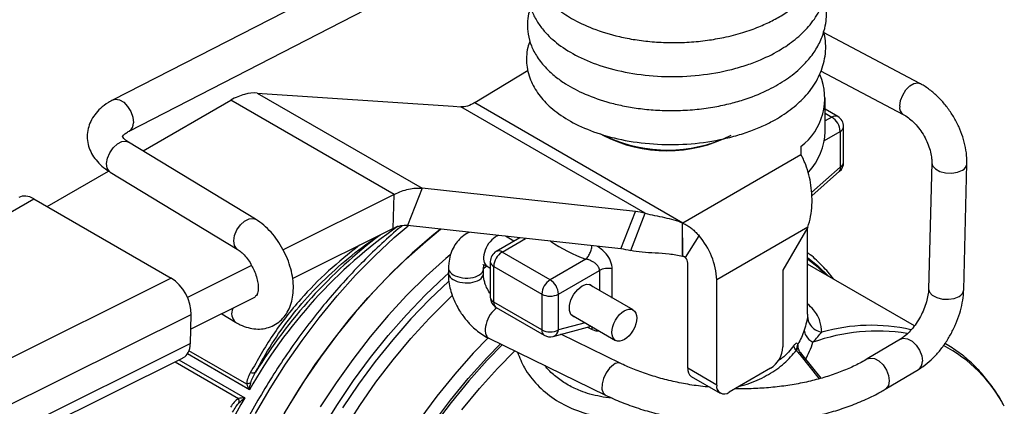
# Model space of a CAD drawing. Header units: inches. Extents: x 0.7 to 32.2, y 0.7 to 24.8.
# Tile 16 of 18: x 26.4 to 29.7, y 20.9 to 22.2. Entities that reach past the tile are written whole.
import ezdxf

# ---------------------------------------------------------------- set-up
doc = ezdxf.new("R2010")
doc.units = ezdxf.units.IN
doc.header["$LTSCALE"] = 3
doc.header["$MEASUREMENT"] = 0

msp = doc.modelspace()

# ---------------------------------------------------------------- linework, layer by layer
for p, q in [((28.1332, 22.6623), (26.7505, 21.9513)), ((26.8045, 21.8462), (28.1318, 22.5288)), ((29.4598, 22.0062), (29.136, 22.1773)), ((27.9652, 21.9416), (28.1443, 22.0509)), ((29.1266, 22.0487), (29.4046, 21.9017)), ((27.2338, 21.9739), (27.7878, 21.6541)), ((27.2338, 21.9739), (27.892, 21.9293)), ((26.8509, 21.7793), (27.1456, 21.9502)), ((27.6946, 21.6332), (27.1456, 21.9502)), ((27.892, 21.9293), (27.9185, 21.9274)), ((27.9652, 21.9416), (28.664, 21.5382)), ((29.1421, 21.8448), (29.1421, 21.9573)), ((28.5376, 21.57), (27.9185, 21.9274)), ((29.1843, 21.8949), (29.1421, 21.9193)), ((29.1421, 21.906), (29.1646, 21.893)), ((29.1646, 21.893), (29.1421, 21.88)), ((28.3879, 21.8368), (28.3948, 21.8328)), ((29.1395, 21.8142), (29.1924, 21.8447)), ((29.1924, 21.8447), (29.1924, 21.7247)), ((29.204, 21.7408), (29.204, 21.8608)), ((27.2287, 21.55), (26.8017, 21.8092)), ((28.664, 21.5382), (29.0607, 21.7671)), ((29.0606, 21.794), (29.0607, 21.7671)), ((29.5002, 21.7395), (29.4893, 21.3155)), ((29.6074, 21.3125), (29.6183, 21.7365)), ((26.5285, 21.5925), (26.7346, 21.7119)), ((26.7404, 21.7082), (27.1674, 21.449)), ((29.1924, 21.7247), (29.0963, 21.6395)), ((29.0974, 21.6286), (29.1907, 21.7114)), ((27.6946, 21.6332), (27.3212, 21.4475)), ((27.6912, 21.5188), (27.6946, 21.6332)), ((27.7878, 21.6541), (27.7391, 21.5285)), ((28.5045, 21.5758), (27.7878, 21.6541)), ((25.083, 20.8067), (26.4835, 21.6185)), ((26.4835, 21.6185), (26.9453, 21.3519)), ((28.4558, 21.4502), (28.5045, 21.5758)), ((28.4889, 21.4444), (28.5376, 21.57)), ((28.6628, 21.5374), (28.6632, 21.5376)), ((28.6628, 21.4879), (28.6628, 21.5374)), ((27.6912, 21.5188), (27.3534, 21.3508)), ((28.4558, 21.4502), (27.7391, 21.5285)), ((29.0834, 21.5231), (28.7776, 21.3466)), ((29.0834, 21.5231), (29.0004, 21.3787)), ((29.083, 21.2315), (29.083, 21.5225)), ((28.116, 21.4873), (28.0369, 21.4417)), ((28.0566, 21.4398), (28.1354, 21.4852)), ((28.0966, 21.4761), (28.0681, 21.4926)), ((28.6628, 21.4879), (28.6623, 21.4246)), ((28.6628, 21.4249), (28.6628, 21.4879)), ((28.6728, 21.4213), (28.7186, 21.4942)), ((28.2181, 21.3465), (28.0566, 21.4398)), ((28.0172, 21.4076), (28.0172, 21.2876)), ((28.3386, 21.4161), (28.2181, 21.3465)), ((28.6802, 21.0492), (28.6802, 21.4028)), ((27.2153, 21.3948), (26.9998, 21.2876)), ((27.8767, 21.3871), (27.8763, 21.3708)), ((27.9923, 21.3831), (28.0059, 21.3939)), ((27.994, 21.3672), (27.9944, 21.3835)), ((28.0067, 21.3922), (28.0172, 21.3861)), ((28.0288, 21.3915), (28.1902, 21.2983)), ((28.0288, 21.2715), (28.0288, 21.3915)), ((28.2459, 21.2983), (28.384, 21.378)), ((28.384, 21.378), (28.384, 21.3102)), ((28.4271, 21.2853), (28.4271, 21.3829)), ((29.0004, 21.3787), (29.0004, 21.1215)), ((29.4419, 21.192), (29.083, 21.3992)), ((26.9453, 21.3519), (25.4376, 20.602)), ((28.7776, 20.993), (28.7776, 21.3466)), ((28.4966, 21.2452), (28.349, 21.3304)), ((27.2256, 21.2873), (27.011, 21.1805)), ((28.1902, 21.1783), (28.0288, 21.2715)), ((28.1902, 21.2983), (28.1902, 21.1783)), ((28.2459, 21.1783), (28.2459, 21.2983)), ((28.0369, 21.2535), (28.1984, 21.1603)), ((25.5022, 20.4788), (27.0125, 21.23)), ((27.0096, 21.132), (27.0125, 21.23)), ((27.1151, 21.2323), (27.1611, 21.2044)), ((28.3355, 21.2023), (28.2459, 21.1783)), ((28.2905, 21.2283), (28.4382, 21.1431)), ((29.0827, 21.2315), (29.0827, 21.2245)), ((28.2283, 21.1564), (28.3559, 21.1906)), ((28.3435, 21.1872), (28.3595, 21.1794)), ((28.0122, 21.1504), (28.4039, 20.9595)), ((28.4553, 21.0654), (28.2543, 21.1634)), ((29.3949, 21.1468), (29.2836, 21.0805)), ((27.0096, 21.132), (25.4992, 20.3807)), ((27.1988, 20.9958), (27.005, 21.1076)), ((25.4761, 20.3341), (26.9856, 21.0849)), ((26.9583, 21.0714), (27.1714, 20.9483)), ((26.9708, 21.0776), (27.1921, 20.9498)), ((27.2078, 20.9771), (26.9996, 21.0973)), ((29.0565, 21.0952), (29.1219, 21.0139)), ((29.1284, 21.0157), (29.0633, 21.0968)), ((28.7776, 20.993), (28.6802, 21.0492)), ((28.9586, 21.0492), (28.8194, 20.9689)), ((29.344, 20.979), (29.4554, 21.0453)), ((28.6924, 21.0222), (28.7899, 20.9659))]:
    msp.add_line(p, q)
at = {"flags": 128}
for points in [[(29.3924, 21.9302), (29.3952, 21.9484), (29.4025, 21.9672), (29.4134, 21.9845), (29.4265, 21.998), (29.4404, 22.0062), (29.4532, 22.0082), (29.4598, 22.0061)], [(26.7505, 21.9513), (26.7582, 21.9535), (26.7717, 21.9512), (26.7858, 21.9427), (26.7989, 21.9288), (26.8094, 21.9113), (26.8161, 21.8923), (26.8181, 21.8741)], [(26.7404, 21.7082), (26.7375, 21.7104), (26.7304, 21.7213), (26.7283, 21.7367), (26.7313, 21.7547), (26.7391, 21.7733), (26.7508, 21.79), (26.7649, 21.803), (26.7797, 21.8107), (26.7936, 21.8121), (26.8017, 21.8092)], [(29.5002, 21.7393), (29.503, 21.729), (29.5125, 21.7187), (29.5276, 21.7106), (29.5466, 21.7059), (29.5671, 21.7051), (29.5866, 21.7082), (29.6029, 21.7149)], [(27.1672, 21.4492), (27.1645, 21.4512), (27.1574, 21.4621), (27.1553, 21.4775), (27.1583, 21.4956), (27.1661, 21.5141), (27.1778, 21.5309), (27.1919, 21.5439), (27.2067, 21.5515), (27.2206, 21.5529), (27.2287, 21.55)], [(27.2289, 20.8977), (27.2777, 20.9817), (27.3297, 21.0636), (27.3847, 21.1429), (27.4424, 21.2193), (27.5025, 21.2923), (27.5648, 21.3618), (27.629, 21.4273), (27.6946, 21.4885), (27.741, 21.5283)], [(27.8504, 21.5164), (27.8213, 21.493), (27.7546, 21.4355), (27.6892, 21.3735), (27.6254, 21.3073), (27.5635, 21.2371), (27.5038, 21.1634), (27.4466, 21.0864), (27.3921, 21.0066), (27.3407, 20.9243), (27.2925, 20.8399)], [(27.3253, 20.8982), (27.3757, 20.9811), (27.4293, 21.0618), (27.4856, 21.1397), (27.5446, 21.2145), (27.6058, 21.2858), (27.6691, 21.3533), (27.734, 21.4166), (27.8003, 21.4756), (27.8504, 21.5164)], [(27.8823, 21.4308), (27.868, 21.4186), (27.8019, 21.3588), (27.7372, 21.2946), (27.6743, 21.2264), (27.6135, 21.1544), (27.555, 21.079), (27.4991, 21.0006), (27.4462, 20.9195)], [(29.083, 21.4217), (29.1166, 21.3946), (29.1528, 21.3589)], [(29.1422, 21.365), (29.1189, 21.3873), (29.083, 21.4163)], [(27.4528, 20.8455), (27.5038, 20.928), (27.5579, 21.008), (27.6147, 21.0851), (27.6742, 21.159), (27.7358, 21.2294), (27.7995, 21.2958), (27.8647, 21.3579), (27.8761, 21.3682)], [(27.8777, 21.342), (27.8133, 21.2806), (27.7504, 21.2149), (27.6894, 21.1453), (27.6306, 21.0722), (27.5743, 20.9959), (27.5208, 20.9167)], [(28.301, 21.2209), (28.2977, 21.2219), (28.2881, 21.2296), (28.283, 21.2429), (28.283, 21.2602), (28.2881, 21.2794), (28.2977, 21.2982), (28.3107, 21.3144), (28.3255, 21.3259), (28.3402, 21.3314), (28.3532, 21.3303), (28.3614, 21.3244)], [(29.4893, 21.3155), (29.4921, 21.305), (29.5016, 21.2946), (29.5167, 21.2866), (29.5357, 21.2819), (29.5562, 21.2811), (29.5757, 21.2842), (29.5919, 21.2909)], [(27.527, 20.8439), (27.5786, 20.9244), (27.6332, 21.0024), (27.6904, 21.0773), (27.7501, 21.1489), (27.8119, 21.2168), (27.8755, 21.2806), (27.8894, 21.2938)], [(28.011, 21.153), (27.9599, 21.0998), (27.8977, 21.0295), (27.8377, 20.9554), (27.7803, 20.8779)], [(29.3949, 21.1468), (29.4044, 21.15), (29.4188, 21.1482), (29.434, 21.1402), (29.448, 21.1269), (29.4594, 21.1098), (29.4666, 21.0911), (29.4688, 21.073)], [(27.826, 20.8662), (27.8833, 20.9424), (27.9431, 21.0152), (28.0052, 21.0843), (28.0516, 21.1319)], [(28.0579, 21.1287), (28.0069, 21.0763), (27.9452, 21.0074), (27.8858, 20.9348), (27.8289, 20.8588)], [(27.9217, 20.9094), (27.9804, 20.9811), (28.0412, 21.049), (28.0991, 21.1082)], [(29.2836, 21.0805), (29.2931, 21.0836), (29.3075, 21.0819), (29.3226, 21.0739), (29.3367, 21.0606), (29.348, 21.0435), (29.3552, 21.0248), (29.3574, 21.0067), (29.3543, 20.9913), (29.3464, 20.9806), (29.344, 20.979)], [(28.4311, 21.0613), (28.418, 21.0499), (28.4064, 21.034), (28.3976, 21.0155), (28.3927, 20.9966), (28.3922, 20.9796), (28.3963, 20.9666), (28.4039, 20.9593)]]:
    msp.add_lwpolyline(points, dxfattribs=at)
for centre, radius, start, end in [((28.9375, 21.9558), 0.2033, 307.2415, 23.1123), ((29.4202, 21.9253), 0.0283, 169.8937, 235.9876), ((29.1761, 21.8769), 0.0198, 65.6929, 125.6176), ((26.7893, 21.871), 0.029, 301.5582, 6.1749), ((29.132, 21.842), 0.0605, 2.6055, 57.3945), ((29.1646, 21.8608), 0.0394, 0, 60.0027), ((28.6121, 22.2727), 0.4902, 242.7775, 291.6986), ((28.6106, 22.2454), 0.4657, 242.3929, 297.6017), ((28.9259, 21.8532), 0.2164, 317.9187, 357.782), ((29.1843, 21.8628), 0.0198, 294.3747, 354.3052), ((29.1646, 21.7408), 0.0394, 311.5636, 0), ((29.1843, 21.7428), 0.0198, 294.3747, 354.3052), ((29.5928, 21.7385), 0.0256, 293.1984, 355.6155), ((29.1809, 21.7194), 0.0127, 320.5485, 24.8187), ((28.4694, 21.2772), 0.3006, 76.8881, 83.2978), ((28.6692, 20.1504), 1.679, 124.9489, 150.5037), ((28.6621, 20.1551), 1.6825, 127.1179, 148.4306), ((28.514, 21.9146), 0.5285, 236.0799, 250.6109), ((28.535, 21.3351), 0.243, 2.7056, 40.9048), ((28.0566, 21.4076), 0.0394, 119.9973, 180), ((28.0892, 21.3888), 0.0605, 122.6055, 177.3945), ((28.0451, 21.4237), 0.0198, 54.3824, 114.3071), ((28.4207, 21.1516), 0.3006, 76.8881, 83.2978), ((28.0369, 21.4096), 0.0198, 185.6948, 245.6253), ((28.5357, 21.648), 0.2568, 299.5445, 299.6717), ((28.6499, 21.4014), 0.0304, 2.7056, 40.9048), ((28.2507, 21.2956), 0.0605, 122.6055, 177.3945), ((28.1855, 21.2956), 0.0605, 2.6055, 57.3945), ((29.5819, 21.3144), 0.0256, 293.2042, 355.5599), ((28.0566, 21.2876), 0.0394, 180, 240.0027), ((28.0369, 21.2896), 0.0198, 185.6948, 245.6253), ((28.0487, 21.2697), 0.02, 174.669, 234.0188), ((28.2181, 21.3521), 0.0605, 242.6097, 297.3903), ((27.1892, 21.234), 0.0409, 156.1298, 226.5527), ((28.2181, 21.2321), 0.0605, 242.6097, 297.3903), ((28.2101, 21.1765), 0.02, 174.669, 234.0188), ((28.2192, 21.1817), 0.0269, 289.6861, 352.7234), ((29.316, 20.5419), 0.6324, 80.7903, 109.8912), ((29.2968, 20.5899), 0.6037, 77.2524, 105.9574), ((28.2181, 21.1944), 0.0394, 240.0027, 284.9958), ((28.9097, 21.1257), 0.0908, 302.6055, 357.3945), ((29.0654, 21.1235), 0.0163, 158.6824, 172.1769), ((29.3196, 20.7011), 0.4781, 27.4645, 62.6684), ((29.4386, 21.0705), 0.0303, 303.6498, 4.7377), ((28.4467, 21.0438), 0.0235, 67.5356, 131.7437), ((28.7083, 21.0456), 0.0283, 172.7442, 235.9436), ((28.8031, 20.9888), 0.0258, 170.786, 309.2033), ((28.6171, 20.1078), 1.6552, 149.4238, 177.476)]:
    msp.add_arc(centre, radius, start, end)
for centre, major_axis, ratio, start_param, end_param in [((26.4811, 21.5368), (-0.0466, 0.0867), 0.597214, 5.51521, 6.302233), ((28.0359, 21.4432), (0.0291, 0.0511), 0.577841, 0.834967, 3.136369), ((28.0359, 21.4432), (0.0291, 0.0511), 0.577841, 0.579433, 0.834967), ((27.9351, 21.369), (0.0589, -0.0019), 0.558732, 3.146086, 5.606675), ((27.9356, 21.3853), (0.0589, -0.0019), 0.558732, 3.148846, 5.606675), ((27.9351, 21.369), (0.0589, -0.0019), 0.558732, 5.606675, 6.279336), ((27.9356, 21.3853), (0.0589, -0.0019), 0.558732, 5.606675, 6.283989), ((26.9429, 21.2702), (-0.0466, 0.0867), 0.597214, 3.944414, 5.51521), ((28.0377, 21.2034), (0.0255, 0.0531), 0.522804, 0.709987, 3.141201), ((26.9399, 21.1722), (-0.0466, 0.0867), 0.597214, 3.122545, 3.944414)]:
    msp.add_ellipse(centre, major_axis=major_axis, ratio=ratio, start_param=start_param, end_param=end_param)
msp.add_ellipse((28.4674, 21.1941), major_axis=(0.0291, 0.0511), ratio=0.577841)
for points, knots in [([(28.1491, 22.4488), (28.1487, 22.4466), (28.1458, 22.4314), (28.1486, 22.4016), (28.1588, 22.3622), (28.1776, 22.3264), (28.1994, 22.2975), (28.2202, 22.2759), (28.2481, 22.2514), (28.2921, 22.2215), (28.362, 22.1881), (28.4358, 22.1655), (28.5042, 22.1524), (28.5614, 22.1455), (28.6224, 22.1426), (28.6848, 22.1442), (28.7451, 22.1502), (28.8057, 22.1607), (28.864, 22.1757), (28.918, 22.1949), (28.9642, 22.216), (29.0055, 22.2396), (29.0444, 22.2672), (29.0776, 22.2974), (29.1051, 22.3302), (29.126, 22.3632), (29.1408, 22.3971), (29.1522, 22.4396), (29.1548, 22.4933), (29.1377, 22.558), (29.1152, 22.6045), (29.093, 22.6271), (29.0894, 22.6307)], [0, 0, 0, 0, 0.005637, 0.038537, 0.073152, 0.107722, 0.135826, 0.156948, 0.175358, 0.218476, 0.26977, 0.327298, 0.358317, 0.390837, 0.424864, 0.460247, 0.494225, 0.525802, 0.564149, 0.598228, 0.628416, 0.658533, 0.689645, 0.723442, 0.751604, 0.781751, 0.810216, 0.836162, 0.884171, 0.934, 0.989453, 1, 1, 1, 1]), ([(28.1572, 22.3746), (28.1535, 22.3657), (28.1421, 22.3382), (28.1439, 22.293), (28.1561, 22.248), (28.1745, 22.2124), (28.2026, 22.1747), (28.2462, 22.1349), (28.312, 22.0944), (28.3961, 22.0607), (28.496, 22.0372), (28.6063, 22.0269), (28.7198, 22.0315), (28.8115, 22.0477), (28.8789, 22.0676), (28.9362, 22.0893), (28.9937, 22.1186), (29.0493, 22.1585), (29.0939, 22.2033), (29.1226, 22.2469), (29.1393, 22.2871), (29.1483, 22.3227), (29.1504, 22.3629), (29.1486, 22.3926), (29.1436, 22.4077), (29.1432, 22.4091)], [0, 0, 0, 0, 0.025009, 0.077783, 0.1149, 0.148389, 0.180028, 0.23196, 0.2886, 0.349182, 0.413778, 0.479729, 0.545906, 0.612446, 0.645525, 0.67628, 0.729926, 0.774765, 0.821627, 0.870755, 0.897124, 0.927147, 0.960824, 0.996624, 1, 1, 1, 1]), ([(28.1535, 22.2633), (28.1507, 22.2556), (28.1439, 22.2375), (28.1408, 22.2062), (28.1431, 22.1699), (28.1539, 22.1321), (28.1741, 22.0934), (28.2022, 22.0587), (28.2349, 22.029), (28.2768, 21.9991), (28.3365, 21.9679), (28.4049, 21.9442), (28.4683, 21.9294), (28.5218, 21.9207), (28.5796, 21.9155), (28.641, 21.9144), (28.7033, 21.9177), (28.7631, 21.9255), (28.8176, 21.9367), (28.8793, 21.954), (28.9432, 21.9791), (28.9963, 22.0089), (29.0318, 22.0343), (29.0581, 22.0564), (29.086, 22.0849), (29.1127, 22.1209), (29.1322, 22.1604), (29.1429, 22.1971), (29.1469, 22.2292), (29.1474, 22.2603), (29.1423, 22.2809), (29.1396, 22.2922)], [0, 0, 0, 0, 0.021376, 0.050364, 0.082327, 0.117485, 0.153849, 0.194128, 0.225918, 0.258295, 0.310804, 0.368745, 0.400089, 0.433003, 0.467516, 0.503654, 0.541214, 0.577191, 0.61063, 0.641541, 0.695696, 0.74237, 0.765239, 0.788461, 0.817594, 0.854132, 0.891822, 0.923275, 0.948534, 0.971833, 1, 1, 1, 1]), ([(28.1504, 22.1494), (28.1477, 22.1418), (28.1416, 22.1245), (28.1383, 22.0968), (28.1392, 22.0577), (28.152, 22.012), (28.1827, 21.9621), (28.2266, 21.9174), (28.286, 21.8769), (28.3636, 21.8416), (28.4579, 21.8148), (28.565, 21.8004), (28.6781, 21.8), (28.7714, 21.8125), (28.8422, 21.8297), (28.8916, 21.8457), (28.9356, 21.864), (28.9834, 21.8885), (29.0325, 21.9212), (29.0816, 21.967), (29.1189, 22.0202), (29.1381, 22.0713), (29.1443, 22.1148), (29.1442, 22.1485), (29.1394, 22.1705), (29.137, 22.1809)], [0, 0, 0, 0, 0.021194, 0.048122, 0.073397, 0.123825, 0.171444, 0.220226, 0.274295, 0.332548, 0.394828, 0.460313, 0.526169, 0.592359, 0.625689, 0.658773, 0.689573, 0.717793, 0.766406, 0.813296, 0.865536, 0.917127, 0.944588, 0.973728, 1, 1, 1, 1]), ([(29.6183, 21.7365), (29.6183, 21.7429), (29.6183, 21.7608), (29.6142, 21.7909), (29.605, 21.8264), (29.5913, 21.8613), (29.5736, 21.8949), (29.5522, 21.9264), (29.5277, 21.9551), (29.5005, 21.9801), (29.4774, 21.9965), (29.4635, 22.0041), (29.4598, 22.0062)], [0, 0, 0, 0, 0.063118, 0.174574, 0.286171, 0.397657, 0.508994, 0.620455, 0.732367, 0.845101, 0.959022, 1, 1, 1, 1]), ([(27.2338, 21.9739), (27.2204, 21.9749), (27.2062, 21.9734), (27.1764, 21.9654), (27.1611, 21.9589), (27.1456, 21.9502)], [0, 0, 0, 0, 0.1713149, 0.1713149, 0.3426297, 0.3426297, 0.3426297, 0.3426297]), ([(26.7505, 21.9513), (26.745, 21.9483), (26.7293, 21.9397), (26.708, 21.9234), (26.6882, 21.9019), (26.6743, 21.8792), (26.6654, 21.8543), (26.6622, 21.8279), (26.6654, 21.8014), (26.6741, 21.7766), (26.6879, 21.7537), (26.7067, 21.7327), (26.725, 21.7179), (26.7371, 21.7103), (26.7404, 21.7082)], [0, 0, 0, 0, 0.057532, 0.163943, 0.255617, 0.342763, 0.426775, 0.517096, 0.604205, 0.690072, 0.777206, 0.86797, 0.963651, 1, 1, 1, 1]), ([(27.9652, 21.9416), (27.957, 21.9365), (27.9488, 21.9327), (27.9331, 21.9279), (27.9255, 21.9269), (27.9185, 21.9274)], [0, 0, 0, 0, 0.0918336, 0.0918336, 0.1836671, 0.1836671, 0.1836671, 0.1836671]), ([(29.4046, 21.9017), (29.4074, 21.9002), (29.4156, 21.8956), (29.4303, 21.8845), (29.4477, 21.8674), (29.4639, 21.8468), (29.478, 21.8238), (29.4891, 21.7995), (29.4965, 21.7756), (29.5001, 21.7551), (29.5002, 21.7442), (29.5002, 21.7395)], [0, 0, 0, 0, 0.060653, 0.179176, 0.299532, 0.421676, 0.544919, 0.66835, 0.790738, 0.911245, 1, 1, 1, 1]), ([(26.7815, 21.8275), (26.7814, 21.8275), (26.7814, 21.8275), (26.7838, 21.8315), (26.791, 21.8385), (26.8001, 21.8437), (26.8045, 21.8462)], [0, 0, 0, 0, 0.195132, 0.462294, 0.743149, 1, 1, 1, 1]), ([(26.8017, 21.8092), (26.7993, 21.8107), (26.7925, 21.8151), (26.7852, 21.8219), (26.7815, 21.8275), (26.7814, 21.828), (26.7814, 21.8283)], [0, 0, 0, 0, 0.151155, 0.431993, 0.714864, 1, 1, 1, 1]), ([(29.0834, 21.5231), (29.0875, 21.5348), (29.0907, 21.547), (29.0978, 21.5847), (29.099, 21.6107), (29.0956, 21.6614), (29.0912, 21.6856), (29.0816, 21.7193), (29.0777, 21.7304), (29.0715, 21.7454), (29.0694, 21.7502), (29.0651, 21.7591), (29.0629, 21.7633), (29.0607, 21.7671)], [0, 0, 0, 0, 0.0980473, 0.0980473, 0.2946367, 0.2946367, 0.4912168, 0.4912168, 0.5987893, 0.5987893, 0.6525266, 0.6525266, 0.7062656, 0.7062656, 0.7062656, 0.7062656]), ([(27.6946, 21.6332), (27.7109, 21.6415), (27.7271, 21.6475), (27.7585, 21.6545), (27.7736, 21.6556), (27.7878, 21.6541)], [0, 0, 0, 0, 0.1713149, 0.1713149, 0.3426297, 0.3426297, 0.3426297, 0.3426297]), ([(28.5376, 21.57), (28.5475, 21.5674), (28.5581, 21.5651), (28.5803, 21.5606), (28.5914, 21.5584), (28.6132, 21.5534), (28.6239, 21.5507), (28.6441, 21.5447), (28.6538, 21.5414), (28.6632, 21.5376)], [0, 0, 0, 0, 0.25, 0.25, 0.5, 0.5, 0.75, 0.75, 1, 1, 1, 1]), ([(27.1611, 21.2044), (27.1664, 21.2014), (27.1801, 21.1936), (27.203, 21.1852), (27.2292, 21.1805), (27.2546, 21.1814), (27.2791, 21.1877), (27.3018, 21.1995), (27.3211, 21.2165), (27.3362, 21.2372), (27.3472, 21.2611), (27.354, 21.2882), (27.3565, 21.3181), (27.3543, 21.3504), (27.3474, 21.3837), (27.3363, 21.417), (27.3212, 21.4491), (27.3026, 21.4794), (27.2809, 21.5068), (27.2563, 21.5313), (27.238, 21.5437), (27.2287, 21.55)], [0, 0, 0, 0, 0.033337, 0.086548, 0.137072, 0.185393, 0.232457, 0.282683, 0.331523, 0.380036, 0.429772, 0.481904, 0.536804, 0.593732, 0.651299, 0.7087, 0.765935, 0.823267, 0.880978, 0.939425, 1, 1, 1, 1]), ([(28.6628, 21.5374), (28.6648, 21.5365), (28.6688, 21.5346), (28.6748, 21.5314), (28.6807, 21.5278), (28.6865, 21.524), (28.6922, 21.5198), (28.6978, 21.5153), (28.7032, 21.5104), (28.7085, 21.5053), (28.7137, 21.4999), (28.7169, 21.4961), (28.7186, 21.4942)], [0, 0, 0, 0, 0.09923, 0.198585, 0.298084, 0.397741, 0.497576, 0.597605, 0.697846, 0.798314, 0.899026, 1, 1, 1, 1]), ([(27.7204, 21.5272), (27.7163, 21.5239), (27.6907, 21.5034), (27.6447, 21.4614), (27.5828, 21.4015), (27.5225, 21.3374), (27.4641, 21.27), (27.4077, 21.1994), (27.3537, 21.126), (27.3023, 21.05), (27.2536, 20.9718), (27.2079, 20.8917), (27.1654, 20.8101), (27.1262, 20.7273), (27.0906, 20.6436), (27.0586, 20.5595), (27.0304, 20.4752), (27.0062, 20.3911), (26.986, 20.3075), (26.97, 20.2249), (26.9581, 20.1435), (26.9506, 20.0637), (26.9474, 19.9859), (26.9485, 19.9103), (26.9541, 19.8373), (26.964, 19.7672), (26.9782, 19.7003), (26.9968, 19.6369), (27.0196, 19.5774), (27.0466, 19.5221), (27.0774, 19.471), (27.1125, 19.425), (27.1393, 19.3943), (27.1553, 19.3805), (27.1573, 19.3788)], [0, 0, 0, 0, 0.006343, 0.039356, 0.072356, 0.105345, 0.138323, 0.171292, 0.204253, 0.23721, 0.270163, 0.303116, 0.336069, 0.369024, 0.401985, 0.434952, 0.467927, 0.500914, 0.533913, 0.566926, 0.599956, 0.633002, 0.666064, 0.69914, 0.732227, 0.765315, 0.798392, 0.831439, 0.864433, 0.897348, 0.930155, 0.962829, 0.995358, 1, 1, 1, 1]), ([(27.7391, 21.5285), (27.7318, 21.5294), (27.724, 21.529), (27.7079, 21.5257), (27.6996, 21.5229), (27.6912, 21.5188)], [0, 0, 0, 0, 0.0857475, 0.0857475, 0.1714951, 0.1714951, 0.1714951, 0.1714951]), ([(27.9475, 21.5057), (27.9461, 21.5052), (27.9371, 21.5022), (27.9225, 21.4917), (27.905, 21.4747), (27.8915, 21.4534), (27.8822, 21.4291), (27.8774, 21.4067), (27.8772, 21.3921), (27.8772, 21.3869)], [0, 0, 0, 0, 0.031968, 0.198045, 0.366208, 0.538613, 0.717016, 0.898847, 1, 1, 1, 1]), ([(27.2286, 21.036), (27.2462, 21.0679), (27.2811, 21.1314), (27.3461, 21.223), (27.4206, 21.31), (27.5055, 21.3909), (27.5807, 21.4528), (27.6291, 21.4853), (27.6441, 21.4954)], [0, 0, 0, 0, 0.18553, 0.369376, 0.552053, 0.734796, 0.918038, 1, 1, 1, 1]), ([(27.1674, 21.449), (27.1695, 21.4477), (27.1755, 21.4438), (27.187, 21.4339), (27.2005, 21.4183), (27.2104, 21.4046), (27.2146, 21.3961), (27.2154, 21.3946)], [0, 0, 0, 0, 0.137104, 0.397065, 0.664461, 0.939228, 1, 1, 1, 1]), ([(27.5776, 21.4623), (27.5422, 21.4342), (27.4712, 21.3776), (27.3728, 21.2765), (27.283, 21.1618), (27.235, 21.0765), (27.211, 21.0339)], [0, 0, 0, 0, 0.22787, 0.45746, 0.728793, 1, 1, 1, 1]), ([(28.3386, 21.4161), (28.3413, 21.4191), (28.3468, 21.4251), (28.3536, 21.4389), (28.3579, 21.4516), (28.3585, 21.4585), (28.3587, 21.4608)], [0, 0, 0, 0, 0.2845834, 0.5691667, 0.8537501, 1, 1, 1, 1]), ([(28.4271, 21.3829), (28.426, 21.3917), (28.4237, 21.4092), (28.4072, 21.4345), (28.39, 21.4509), (28.3793, 21.4574), (28.3769, 21.4588)], [0, 0, 0, 0, 0.310995, 0.6163, 0.913546, 1, 1, 1, 1]), ([(28.6623, 21.4246), (28.6481, 21.4285), (28.633, 21.4309), (28.602, 21.4343), (28.5865, 21.4353), (28.5561, 21.437), (28.5415, 21.4379), (28.5138, 21.4404), (28.5008, 21.4421), (28.4889, 21.4444)], [0, 0, 0, 0, 0.25, 0.25, 0.5, 0.5, 0.75, 0.75, 1, 1, 1, 1]), ([(29.1711, 21.3484), (29.1707, 21.3488), (29.1593, 21.3652), (29.133, 21.3929), (29.1039, 21.4223), (29.086, 21.4354), (29.083, 21.4376)], [0, 0, 0, 0, 0.012688, 0.463083, 0.910174, 1, 1, 1, 1]), ([(28.384, 21.378), (28.3839, 21.3788), (28.3839, 21.3805), (28.3834, 21.383), (28.3826, 21.3856), (28.3815, 21.3881), (28.3795, 21.3918), (28.3758, 21.3966), (28.3704, 21.4015), (28.3633, 21.4064), (28.3561, 21.4103), (28.3488, 21.4132), (28.3433, 21.415), (28.34, 21.4158), (28.3386, 21.4161)], [0, 0, 0, 0, 0.0447701, 0.0905016, 0.1373672, 0.1855272, 0.2351296, 0.3486169, 0.4819189, 0.578049, 0.7421148, 0.8435217, 0.9294732, 1, 1, 1, 1]), ([(28.6728, 21.4213), (28.6725, 21.4217), (28.6717, 21.4224), (28.6703, 21.4234), (28.6687, 21.4241), (28.6669, 21.4246), (28.6649, 21.4249), (28.6635, 21.4249), (28.6628, 21.4249)], [0, 0, 0, 0, 0.14612, 0.295814, 0.452974, 0.620973, 0.802582, 1, 1, 1, 1]), ([(27.2154, 21.3946), (27.2183, 21.3891), (27.225, 21.3767), (27.2322, 21.3563), (27.2368, 21.3357), (27.238, 21.318), (27.2366, 21.305), (27.234, 21.2977), (27.2336, 21.2972), (27.2333, 21.297)], [0, 0, 0, 0, 0.1209106, 0.2758287, 0.4284629, 0.5772249, 0.7216844, 0.8642083, 1, 1, 1, 1]), ([(27.8765, 21.3706), (27.8765, 21.3626), (27.8765, 21.3457), (27.8811, 21.3204), (27.8876, 21.2974), (27.8955, 21.277), (27.9048, 21.2574), (27.9128, 21.2443), (27.9171, 21.2373)], [0, 0, 0, 0, 0.180859, 0.3759402, 0.554397, 0.6853562, 0.8314813, 1, 1, 1, 1]), ([(27.9931, 21.3973), (27.9932, 21.3974), (27.9932, 21.3974), (27.9979, 21.3964), (28.003, 21.3946), (28.0065, 21.3923), (28.0068, 21.3921)], [0, 0, 0, 0, 0.272415, 0.623257, 0.970338, 1, 1, 1, 1]), ([(28.0157, 21.3014), (28.0118, 21.3079), (28.0064, 21.3171), (28.0007, 21.3308), (27.9971, 21.342), (27.9946, 21.354), (27.9938, 21.3627), (27.9941, 21.3663), (27.9941, 21.3671)], [0, 0, 0, 0, 0.28352, 0.394933, 0.576289, 0.758475, 0.947686, 1, 1, 1, 1]), ([(27.9944, 21.3835), (27.9946, 21.3864), (27.995, 21.3925), (27.996, 21.3957), (27.9965, 21.3973)], [0, 0, 0, 0, 0.485526, 1, 1, 1, 1]), ([(28.4271, 21.3829), (28.4199, 21.3846), (28.4119, 21.3851), (28.3966, 21.3834), (28.3895, 21.3812), (28.384, 21.378)], [0, 0, 0, 0, 0.5, 0.5, 1, 1, 1, 1]), ([(29.4893, 21.3155), (29.4891, 21.3122), (29.4887, 21.3025), (29.4856, 21.2839), (29.4787, 21.2601), (29.4686, 21.2353), (29.4556, 21.2112), (29.4404, 21.1889), (29.4242, 21.17), (29.4084, 21.1556), (29.3992, 21.1496), (29.3949, 21.1468)], [0, 0, 0, 0, 0.060744, 0.176272, 0.294446, 0.415006, 0.536851, 0.658817, 0.779436, 0.897658, 1, 1, 1, 1]), ([(29.4554, 21.0453), (29.4606, 21.0486), (29.4752, 21.0579), (29.4981, 21.0769), (29.5231, 21.103), (29.5456, 21.1326), (29.5653, 21.1648), (29.5818, 21.1988), (29.5946, 21.234), (29.6032, 21.2689), (29.6067, 21.295), (29.6072, 21.3092), (29.6074, 21.3125)], [0, 0, 0, 0, 0.063559, 0.177914, 0.291923, 0.405272, 0.518053, 0.630729, 0.743814, 0.857827, 0.967025, 1, 1, 1, 1]), ([(27.2338, 21.2968), (27.2321, 21.2952), (27.2292, 21.2923), (27.2267, 21.2888), (27.2256, 21.2873)], [0, 0, 0, 0, 0.573087, 1, 1, 1, 1]), ([(27.9171, 21.2373), (27.9241, 21.2273), (27.9339, 21.2135), (27.9505, 21.1953), (27.9652, 21.1812), (27.984, 21.1667), (27.9998, 21.1563), (28.0097, 21.1519), (28.0123, 21.1507)], [0, 0, 0, 0, 0.270809, 0.377699, 0.554597, 0.736402, 0.930146, 1, 1, 1, 1]), ([(29.1308, 21.1704), (29.1296, 21.183), (29.1273, 21.2081), (29.1096, 21.2399), (29.0899, 21.2593), (29.083, 21.266)], [0, 0, 0, 0, 0.3949899, 0.7894795, 1, 1, 1, 1]), ([(29.0827, 21.2245), (29.0826, 21.2138), (29.0908, 21.1886), (29.1154, 21.1733), (29.1308, 21.1704)], [0, 0, 0, 0, 0.4285714, 1, 1, 1, 1]), ([(28.3595, 21.1794), (28.3597, 21.1829), (28.3598, 21.1866), (28.3589, 21.1888), (28.3588, 21.1889)], [0, 0, 0, 0, 0.927317, 1, 1, 1, 1]), ([(28.3595, 21.1794), (28.3636, 21.1779), (28.3718, 21.1748), (28.3798, 21.1746), (28.3839, 21.1744)], [0, 0, 0, 0, 0.498805, 1, 1, 1, 1]), ([(29.0717, 21.1772), (29.0719, 21.1708), (29.0769, 21.1555), (29.0911, 21.1422), (29.1009, 21.1366)], [0, 0, 0, 0, 0.428571, 1, 1, 1, 1]), ([(28.1082, 21.1036), (28.1154, 21.0855), (28.1311, 21.046), (28.1733, 20.9923), (28.2298, 20.9447), (28.2987, 20.909), (28.3769, 20.8854), (28.4618, 20.875), (28.5509, 20.8751), (28.6113, 20.8837), (28.6415, 20.888)], [0, 0, 0, 0, 0.108215, 0.236331, 0.36401, 0.492022, 0.619297, 0.747904, 0.873877, 1, 1, 1, 1]), ([(28.8545, 20.9891), (28.8661, 20.9923), (28.9018, 21.0019), (28.9529, 21.0279), (29.0071, 21.0645), (29.0329, 21.0948), (29.0458, 21.1099)], [0, 0, 0, 0, 0.1393331, 0.4264816, 0.7138451, 1, 1, 1, 1]), ([(29.0366, 21.1256), (29.0248, 21.1107), (29.0099, 21.0919), (28.9881, 21.0771), (28.9834, 21.074)], [0, 0, 0, 0, 0.787565, 1, 1, 1, 1]), ([(29.0502, 21.1294), (29.0502, 21.1296), (29.05, 21.1301), (29.0496, 21.131), (29.0489, 21.1322), (29.0471, 21.1335), (29.0431, 21.1328), (29.0391, 21.1288), (29.0366, 21.1256)], [0, 0, 0, 0, 0.0037791, 0.0075582, 0.0151164, 0.0302327, 0.0604654, 0.1058145, 0.1058145, 0.1058145, 0.1058145]), ([(29.0458, 21.1099), (29.0435, 21.1117), (29.0387, 21.1167), (29.0367, 21.1225), (29.0366, 21.1256)], [0, 0, 0, 0, 0.428571, 1, 1, 1, 1]), ([(29.0458, 21.1099), (29.0464, 21.1127), (29.0473, 21.1168), (29.0481, 21.1205), (29.0485, 21.1225), (29.0487, 21.1237), (29.0489, 21.1246), (29.0491, 21.1252), (29.0493, 21.1257)], [0.0000365, 0.0000365, 0.0000365, 0.0000365, 0.0453491, 0.0755818, 0.0906981, 0.0982563, 0.1020354, 0.1058145, 0.1058145, 0.1058145, 0.1058145]), ([(29.0504, 21.1159), (29.0498, 21.118), (29.0491, 21.1202), (29.0492, 21.1222), (29.0493, 21.1224)], [0, 0, 0, 0, 0.930609, 1, 1, 1, 1]), ([(29.0493, 21.1224), (29.0493, 21.1234), (29.0493, 21.1255), (29.0501, 21.1272), (29.0505, 21.1281)], [0, 0, 0, 0, 0.47877, 1, 1, 1, 1]), ([(29.0496, 21.1265), (29.0497, 21.1268), (29.0499, 21.1271), (29.0502, 21.1277), (29.0503, 21.1279), (29.0505, 21.1281)], [-0.00031213, -0.00031213, -0.00031213, -0.00031213, 0.000948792, 0.000948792, 0.001260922, 0.001260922, 0.001260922, 0.001260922]), ([(29.0633, 21.0967), (29.0601, 21.1006), (29.0556, 21.1061), (29.0512, 21.1135), (29.0502, 21.1166), (29.0497, 21.1181)], [0, 0, 0, 0, 0.569662, 0.799672, 1, 1, 1, 1]), ([(29.0505, 21.1281), (29.0505, 21.1282), (29.0504, 21.1282), (29.0504, 21.1287), (29.0503, 21.129), (29.0502, 21.1294)], [-0.00031213, -0.00031213, -0.00031213, -0.00031213, 0, 0, 0.003096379, 0.003096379, 0.003096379, 0.003096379]), ([(29.0562, 21.106), (29.0549, 21.1091), (29.0517, 21.1166), (29.0509, 21.1238), (29.0505, 21.1281)], [0, 0, 0, 0, 0.408813, 1, 1, 1, 1]), ([(29.742, 20.9247), (29.7407, 20.9273), (29.7305, 20.948), (29.7074, 20.9828), (29.6726, 21.0281), (29.6338, 21.068), (29.5919, 21.1033), (29.5613, 21.1224), (29.546, 21.1319)], [0, 0, 0, 0, 0.0290321, 0.2260611, 0.4216539, 0.6157279, 0.8084007, 1, 1, 1, 1]), ([(29.2836, 21.0805), (29.2769, 21.0766), (29.2574, 21.0654), (29.2217, 21.0482), (29.1754, 21.0299), (29.1255, 21.0142), (29.0726, 21.0012), (29.0171, 20.9912), (28.9597, 20.9841), (28.901, 20.9806), (28.8607, 20.9795), (28.8402, 20.9804), (28.8395, 20.9805)], [0, 0, 0, 0, 0.060621, 0.176556, 0.292771, 0.409297, 0.526149, 0.643297, 0.760688, 0.878262, 0.995952, 1, 1, 1, 1]), ([(29.0631, 21.0966), (29.0631, 21.0967), (29.0629, 21.0975), (29.0608, 21.0972), (29.0579, 21.0959), (29.0565, 21.0952)], [0, 0, 0, 0, 0.1146859, 0.5573429, 1, 1, 1, 1]), ([(28.4267, 20.9487), (28.4262, 20.9488), (28.4124, 20.9496), (28.3873, 20.954), (28.3522, 20.962), (28.3157, 20.9743), (28.2781, 20.9921), (28.2411, 21.0172), (28.2154, 21.0397), (28.2038, 21.0547), (28.201, 21.0584)], [0, 0, 0, 0, 0.005687, 0.144764, 0.276808, 0.40197, 0.581644, 0.761144, 0.940983, 1, 1, 1, 1]), ([(28.7555, 20.9858), (28.7448, 20.9868), (28.7145, 20.9896), (28.6659, 20.9977), (28.6102, 21.0097), (28.5571, 21.0247), (28.508, 21.042), (28.4749, 21.0562), (28.4583, 21.0642), (28.4557, 21.0655)], [0, 0, 0, 0, 0.096315, 0.273315, 0.450045, 0.6264, 0.802282, 0.968225, 1, 1, 1, 1]), ([(27.2078, 20.9771), (27.2078, 20.9773), (27.2079, 20.9775), (27.2091, 20.9856), (27.2106, 20.9934), (27.2125, 21.0006)], [-0.00162631, -0.00162631, -0.00162631, -0.00162631, 0, 0, 0.08180275, 0.08180275, 0.08180275, 0.08180275]), ([(28.4039, 20.9593), (28.4131, 20.955), (28.4394, 20.9425), (28.4858, 20.9241), (28.5435, 20.9053), (28.6037, 20.8898), (28.6659, 20.8776), (28.7295, 20.8688), (28.7941, 20.8634), (28.859, 20.8615), (28.9237, 20.8631), (28.9878, 20.8683), (29.0507, 20.8768), (29.1118, 20.8889), (29.1707, 20.9042), (29.227, 20.9229), (29.28, 20.9448), (29.3184, 20.964), (29.3389, 20.976), (29.344, 20.979)], [0, 0, 0, 0, 0.033542, 0.096808, 0.159955, 0.222983, 0.285909, 0.348756, 0.411551, 0.474325, 0.537107, 0.59992, 0.662793, 0.725759, 0.788848, 0.85209, 0.915506, 0.979102, 1, 1, 1, 1]), ([(27.174, 20.934), (27.1793, 20.9393), (27.1854, 20.9445), (27.1918, 20.9496), (27.1919, 20.9497), (27.1921, 20.9498)], [-0.08342897, -0.08342897, -0.08342897, -0.08342897, -0.00161583, -0.00161583, 0, 0, 0, 0])]:
    msp.add_open_spline(points, degree=3, knots=knots)
for points in [[(28.6632, 21.5376), (28.6635, 21.5378), (28.6637, 21.538), (28.664, 21.5382)], [(29.0827, 21.2245), (29.0817, 21.2134), (29.0779, 21.1967), (29.0717, 21.1772)], [(29.0717, 21.1772), (29.0664, 21.1606), (29.0593, 21.1447), (29.0504, 21.1297)], [(29.1009, 21.1366), (29.1125, 21.1501), (29.1227, 21.1619), (29.1308, 21.1704)], [(29.0747, 21.0779), (29.086, 21.0963), (29.0948, 21.116), (29.1009, 21.1366)], [(29.0458, 21.1099), (29.0489, 21.1048), (29.0527, 21.0999), (29.0565, 21.0952)], [(29.0493, 21.1257), (29.0494, 21.1259), (29.0494, 21.1261), (29.0496, 21.1265)], [(29.0502, 21.1294), (29.0503, 21.1295), (29.0504, 21.1296), (29.0504, 21.1297)], [(27.2286, 21.036), (27.2252, 21.0331), (27.2187, 21.0324), (27.211, 21.0339)], [(27.2125, 21.0006), (27.2152, 21.0114), (27.2217, 21.0239), (27.2286, 21.036)], [(27.211, 21.0339), (27.2045, 21.0215), (27.1989, 21.0083), (27.1988, 20.9958)], [(27.2125, 21.0006), (27.2087, 20.9983), (27.2039, 20.9966), (27.1988, 20.9958)], [(27.1988, 20.9958), (27.2013, 20.99), (27.2044, 20.9836), (27.2078, 20.9771)], [(27.1714, 20.9483), (27.1606, 20.942), (27.152, 20.9305), (27.1445, 20.9186)], [(27.1921, 20.9498), (27.1847, 20.9495), (27.1777, 20.949), (27.1714, 20.9483)], [(27.174, 20.934), (27.1741, 20.9385), (27.1732, 20.9435), (27.1714, 20.9483)], [(27.1515, 20.9024), (27.1585, 20.9145), (27.1661, 20.9263), (27.174, 20.934)]]:
    msp.add_open_spline(points, degree=3)

doc.saveas('drawing.dxf')
